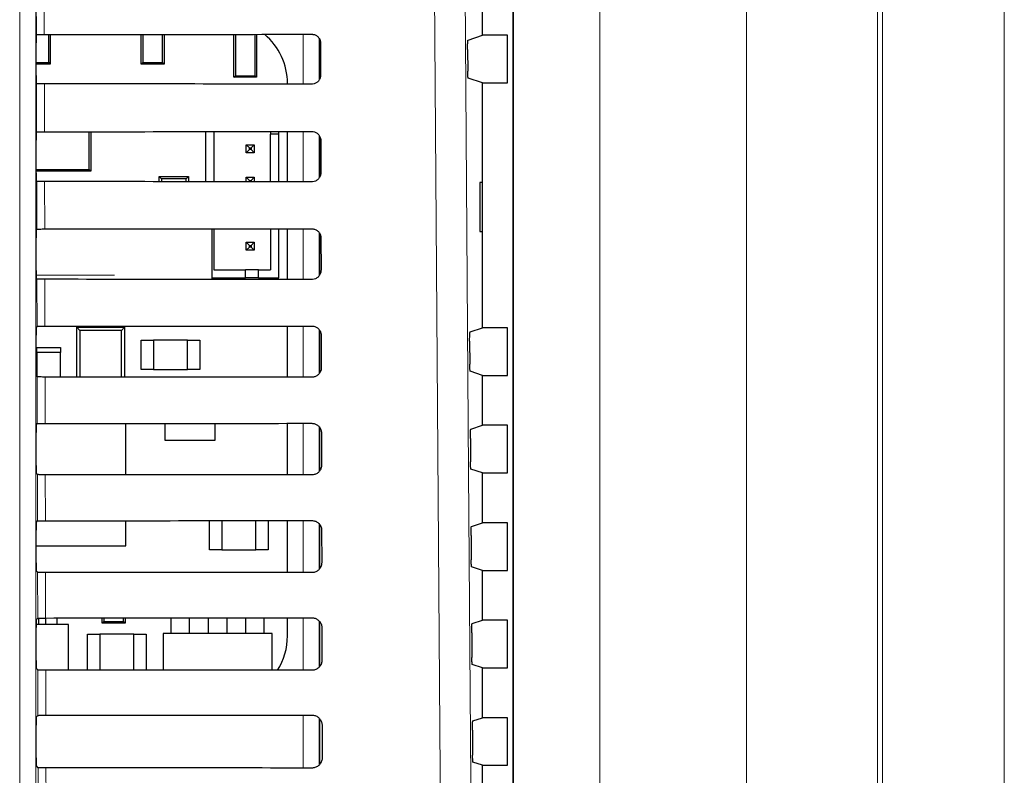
# Model space of a CAD drawing. Header units: millimetres. Extents: x 5 to 418, y 2 to 292.
# Tile 41 of 85: x 114 to 124, y 186 to 194. Entities that reach past the tile are written whole.
import ezdxf

# ---------------------------------------------------------------- set-up
doc = ezdxf.new("R2010")
doc.units = ezdxf.units.MM

msp = doc.modelspace()

# ---------------------------------------------------------------- linework, layer by layer
at = {"color": 7, "linetype": 'Continuous', "lineweight": 18}
for p, q in [((121.3387, 148.246), (121.3387, 198.1329)), ((122.6823, 198.1329), (122.6823, 148.246)), ((122.7355, 148.1927), (122.7355, 198.1329)), ((123.9838, 198.1329), (123.9838, 148.1927)), ((113.8838, 183.2882), (113.8838, 197.2329)), ((114.0505, 197.2329), (114.0505, 183.2882)), ((118.9476, 162.3157), (118.9476, 196.1168)), ((119.8358, 196.1168), (119.8358, 162.3157)), ((114.0548, 193.6675), (114.0516, 195.0332)), ((114.1322, 195.0442), (114.1354, 193.669)), ((116.7903, 193.1603), (116.7903, 193.6709)), ((116.957, 193.626), (116.957, 193.2042)), ((114.0571, 192.6699), (114.056, 193.1637)), ((114.1366, 193.1622), (114.1378, 192.6714)), ((116.7903, 192.158), (116.7903, 192.6733)), ((116.957, 192.63), (116.957, 192.2003)), ((114.0595, 191.6723), (114.0583, 192.1613)), ((114.1389, 192.1599), (114.1401, 191.6737)), ((116.7903, 191.1556), (116.7903, 191.6756)), ((116.957, 191.6341), (116.957, 191.1965)), ((114.0537, 191.199), (114.8562, 191.199)), ((114.0618, 190.6746), (114.0607, 191.159)), ((114.1413, 191.1575), (114.1424, 190.676)), ((116.7903, 190.1533), (116.7903, 190.6779)), ((116.957, 190.6382), (116.957, 190.1926)), ((114.0641, 189.6769), (114.063, 190.1566)), ((114.1436, 190.1552), (114.1447, 189.6784)), ((116.7903, 189.1509), (116.7903, 189.6803)), ((116.957, 189.6424), (116.957, 189.1889)), ((114.0665, 188.6793), (114.0654, 189.1543)), ((114.146, 189.1528), (114.1471, 188.6807)), ((116.7903, 188.1486), (116.7903, 188.6826)), ((116.957, 188.6467), (116.957, 188.1851)), ((114.0688, 187.6816), (114.0677, 188.1519)), ((114.1483, 188.1505), (114.1494, 187.683)), ((116.7903, 187.1463), (116.7903, 187.6849)), ((116.957, 187.651), (116.957, 187.1814)), ((114.0711, 186.6839), (114.0701, 187.1496)), ((114.1507, 187.1482), (114.1517, 186.6854)), ((116.7903, 186.1439), (116.7903, 186.6873)), ((116.957, 186.6544), (116.957, 186.1778)), ((114.0735, 185.6863), (114.0724, 186.1473)), ((114.153, 186.1458), (114.1541, 185.6877))]:
    msp.add_line(p, q, dxfattribs=at)
at = {"color": 7, "linetype": 'Continuous', "lineweight": 25}
for p, q in [((118.9465, 162.3168), (118.9465, 196.1156)), ((118.631, 193.6604), (118.631, 194.172)), ((114.0548, 193.6675), (114.0549, 193.6677)), ((114.1815, 193.3824), (114.1815, 193.6691)), ((114.1976, 193.6691), (114.1976, 193.3662)), ((115.131, 193.3662), (115.131, 193.6697)), ((115.1471, 193.6697), (115.1471, 193.3824)), ((115.3481, 193.3824), (115.3481, 193.6698)), ((115.3643, 193.6698), (115.3643, 193.3662)), ((116.0809, 193.2296), (116.0809, 193.6704)), ((116.0971, 193.6704), (116.0971, 193.2457)), ((116.2981, 193.2457), (116.2981, 193.6705)), ((116.3143, 193.6705), (116.3143, 193.2296)), ((118.4827, 193.611), (118.631, 193.6604)), ((118.8881, 193.6604), (118.631, 193.6604)), ((118.8881, 193.172), (118.8881, 193.6604)), ((114.0534, 193.2481), (114.0534, 193.5843)), ((116.9643, 193.2213), (116.9643, 193.6083)), ((116.9694, 193.5829), (116.9701, 193.2496)), ((118.4784, 193.5166), (118.48, 193.2932)), ((114.0534, 193.3824), (114.1815, 193.3824)), ((114.1976, 193.3662), (114.0534, 193.3662)), ((114.1815, 193.3824), (114.1976, 193.3662)), ((115.131, 193.3662), (115.1471, 193.3824)), ((115.3643, 193.3662), (115.131, 193.3662)), ((115.1471, 193.3824), (115.3481, 193.3824)), ((115.3481, 193.3824), (115.3643, 193.3662)), ((116.0809, 193.2296), (116.0971, 193.2457)), ((116.3143, 193.2296), (116.0809, 193.2296)), ((116.0971, 193.2457), (116.2981, 193.2457)), ((116.2981, 193.2457), (116.3143, 193.2296)), ((118.631, 193.172), (118.4843, 193.2209)), ((114.056, 193.1637), (114.0549, 193.1648)), ((116.6306, 193.1604), (116.6306, 193.1662)), ((118.631, 190.6604), (118.631, 193.172)), ((118.631, 193.172), (118.8881, 193.172)), ((114.0549, 192.6677), (114.0571, 192.6699)), ((114.5967, 192.2839), (114.5967, 192.6716)), ((114.6143, 192.6717), (114.6143, 192.2662)), ((115.7904, 192.6725), (115.7904, 192.1588)), ((115.8738, 192.6725), (115.8738, 192.1587)), ((116.4571, 192.673), (116.4571, 192.6466)), ((116.5404, 192.6466), (116.4571, 192.6466)), ((116.4571, 192.1582), (116.4571, 192.6466)), ((116.5404, 192.6466), (116.5404, 192.6731)), ((116.5404, 192.1582), (116.5404, 192.6466)), ((116.6306, 192.1581), (116.6306, 192.6731)), ((116.9643, 192.2137), (116.9643, 192.6173)), ((114.0534, 192.2481), (114.0534, 192.5843)), ((116.2071, 192.5383), (116.2404, 192.5049)), ((116.2071, 192.5383), (116.2904, 192.5383)), ((116.2071, 192.4549), (116.2071, 192.5383)), ((116.2904, 192.5383), (116.2571, 192.5049)), ((116.2904, 192.5383), (116.2904, 192.4549)), ((116.9717, 192.5829), (116.9725, 192.2496)), ((116.2071, 192.4549), (116.2404, 192.4883)), ((116.2904, 192.4549), (116.2071, 192.4549)), ((116.2404, 192.5049), (116.2571, 192.5049)), ((116.2404, 192.4883), (116.2404, 192.5049)), ((116.2571, 192.4883), (116.2404, 192.4883)), ((116.2571, 192.5049), (116.2571, 192.4883)), ((116.2904, 192.4549), (116.2571, 192.4883)), ((114.0534, 192.2839), (114.5967, 192.2839)), ((114.6143, 192.2662), (114.0534, 192.2662)), ((114.6143, 192.2662), (114.5967, 192.2839)), ((115.3143, 192.1591), (115.3143, 192.2121)), ((115.3378, 192.1885), (115.3143, 192.2121)), ((115.3143, 192.2121), (115.6143, 192.2121)), ((115.6143, 192.2121), (115.5908, 192.1885)), ((115.6143, 192.2121), (115.6143, 192.1589)), ((116.2071, 192.2049), (116.2404, 192.1716)), ((116.2071, 192.2049), (116.2904, 192.2049)), ((116.2071, 192.1585), (116.2071, 192.2049)), ((116.2904, 192.2049), (116.2571, 192.1716)), ((116.2904, 192.2049), (116.2904, 192.1584)), ((114.0583, 192.1613), (114.0549, 192.1648)), ((115.3378, 192.1885), (115.3378, 192.1591)), ((115.5908, 192.1885), (115.3378, 192.1885)), ((115.5908, 192.1589), (115.5908, 192.1885)), ((116.2404, 192.1584), (116.2404, 192.1716)), ((116.2404, 192.1716), (116.2571, 192.1716)), ((116.2571, 192.1716), (116.2571, 192.1584)), ((118.6301, 192.1496), (118.6047, 192.15)), ((118.6047, 192.15), (118.6047, 191.6491)), ((118.6301, 191.6495), (118.6301, 192.1496)), ((114.0549, 191.6677), (114.0595, 191.6723)), ((115.8569, 191.1564), (115.8569, 191.6748)), ((115.8738, 191.6749), (115.8738, 191.2549)), ((116.4571, 191.6753), (116.4571, 191.2549)), ((116.5404, 191.1716), (116.5404, 191.6754)), ((116.6306, 191.1558), (116.6306, 191.6755)), ((116.9643, 191.2063), (116.9643, 191.6232)), ((118.6047, 191.6491), (118.6301, 191.6495)), ((114.0534, 191.2481), (114.0534, 191.5843)), ((116.2071, 191.5383), (116.2404, 191.5049)), ((116.2071, 191.5383), (116.2904, 191.5383)), ((116.2071, 191.4549), (116.2071, 191.5383)), ((116.2404, 191.5049), (116.2571, 191.5049)), ((116.2404, 191.4883), (116.2404, 191.5049)), ((116.2904, 191.5383), (116.2571, 191.5049)), ((116.2571, 191.5049), (116.2571, 191.4883)), ((116.2904, 191.5383), (116.2904, 191.4549)), ((116.974, 191.5829), (116.9748, 191.2496)), ((116.2071, 191.4549), (116.2404, 191.4883)), ((116.2904, 191.4549), (116.2071, 191.4549)), ((116.2571, 191.4883), (116.2404, 191.4883)), ((116.2904, 191.4549), (116.2571, 191.4883)), ((115.8738, 191.2549), (116.1988, 191.2549)), ((116.1988, 191.1716), (116.1988, 191.2549)), ((116.3321, 191.2549), (116.1988, 191.2549)), ((116.3321, 191.1716), (116.3321, 191.2549)), ((116.3321, 191.2549), (116.4571, 191.2549)), ((114.0607, 191.159), (114.0549, 191.1648)), ((115.8569, 191.1716), (116.1988, 191.1716)), ((116.3321, 191.1716), (116.1988, 191.1716)), ((116.3321, 191.1716), (116.5404, 191.1716)), ((114.0549, 190.6677), (114.0618, 190.6746)), ((114.4685, 190.6662), (114.5014, 190.6333)), ((114.4685, 190.155), (114.4685, 190.6662)), ((114.4685, 190.6662), (114.9601, 190.6662)), ((114.5014, 190.6333), (114.5014, 190.155)), ((114.9272, 190.6333), (114.5014, 190.6333)), ((114.5768, 190.6662), (114.5768, 190.6763)), ((114.8518, 190.6662), (114.8518, 190.6765)), ((114.9272, 190.6333), (114.9601, 190.6662)), ((114.9272, 190.1547), (114.9272, 190.6333)), ((114.9601, 190.6662), (114.9601, 190.1547)), ((116.6306, 190.1534), (116.6306, 190.6778)), ((116.9643, 190.2021), (116.9643, 190.6273)), ((118.5038, 190.618), (118.631, 190.6604)), ((118.8881, 190.6604), (118.631, 190.6604)), ((118.8881, 190.172), (118.8881, 190.6604)), ((114.0534, 190.2481), (114.0534, 190.5843)), ((115.131, 190.2329), (115.131, 190.5329)), ((115.131, 190.5329), (115.256, 190.5329)), ((115.256, 190.5329), (115.256, 190.2329)), ((115.606, 190.5329), (115.256, 190.5329)), ((115.606, 190.2329), (115.606, 190.5329)), ((115.606, 190.5329), (115.731, 190.5329)), ((115.731, 190.5329), (115.731, 190.2329)), ((116.9764, 190.5829), (116.9772, 190.2496)), ((118.4995, 190.5237), (118.5012, 190.2861)), ((114.0601, 190.4079), (114.0601, 190.4579)), ((114.0601, 190.4579), (114.3018, 190.4579)), ((114.0601, 190.4079), (114.0601, 190.1595)), ((114.3018, 190.4079), (114.0601, 190.4079)), ((114.3018, 190.4579), (114.3018, 190.4079)), ((114.3018, 190.1551), (114.3018, 190.4079)), ((115.256, 190.2329), (115.131, 190.2329)), ((115.256, 190.2329), (115.606, 190.2329)), ((115.731, 190.2329), (115.606, 190.2329)), ((118.631, 190.172), (118.5054, 190.2138)), ((114.063, 190.1566), (114.0549, 190.1648)), ((118.631, 189.6604), (118.631, 190.172)), ((118.631, 190.172), (118.8881, 190.172)), ((115.3726, 189.6792), (115.3726, 189.5079)), ((115.8893, 189.5079), (115.8893, 189.6795)), ((116.6306, 189.1511), (116.6306, 189.6801)), ((114.0534, 189.2481), (114.0534, 189.5843)), ((114.0549, 189.6677), (114.0641, 189.6769)), ((114.9726, 189.6746), (114.0618, 189.6746)), ((114.9726, 189.1523), (114.9726, 189.6746)), ((116.9643, 189.1983), (116.9643, 189.6314)), ((116.9787, 189.5829), (116.9795, 189.2496)), ((118.5108, 189.6204), (118.631, 189.6604)), ((118.8881, 189.6604), (118.631, 189.6604)), ((118.8881, 189.172), (118.8881, 189.6604)), ((115.3726, 189.5079), (115.8893, 189.5079)), ((118.5065, 189.526), (118.5082, 189.2838)), ((118.631, 189.172), (118.5125, 189.2115)), ((114.0654, 189.1543), (114.0549, 189.1648)), ((118.631, 188.6604), (118.631, 189.172)), ((118.631, 189.172), (118.8881, 189.172)), ((114.0549, 188.6677), (114.0665, 188.6793)), ((114.9726, 188.4246), (114.9726, 188.6812)), ((115.831, 188.3829), (115.831, 188.6818)), ((115.956, 188.6819), (115.956, 188.3829)), ((116.306, 188.3829), (116.306, 188.6822)), ((116.431, 188.6823), (116.431, 188.3829)), ((116.6306, 188.1487), (116.6306, 188.6825)), ((114.0534, 188.2481), (114.0534, 188.5843)), ((116.9643, 188.1945), (116.9643, 188.6355)), ((116.9811, 188.5829), (116.9818, 188.2496)), ((118.5178, 188.6227), (118.631, 188.6604)), ((118.8881, 188.6604), (118.631, 188.6604)), ((118.8881, 188.172), (118.8881, 188.6604)), ((118.5136, 188.5283), (118.5153, 188.2814)), ((114.0534, 188.4246), (114.9726, 188.4246)), ((115.956, 188.3829), (115.831, 188.3829)), ((115.956, 188.3829), (116.306, 188.3829)), ((116.431, 188.3829), (116.306, 188.3829)), ((114.0677, 188.1519), (114.0549, 188.1648)), ((118.631, 188.172), (118.5196, 188.2091)), ((118.631, 187.6604), (118.631, 188.172)), ((118.631, 188.172), (118.8881, 188.172)), ((114.0549, 187.6677), (114.0688, 187.6816)), ((114.0793, 187.615), (114.0793, 187.6822)), ((114.1526, 187.615), (114.1526, 187.683)), ((114.2693, 187.615), (114.2693, 187.6831)), ((114.731, 187.6296), (114.731, 187.6834)), ((114.7471, 187.6834), (114.7471, 187.6457)), ((114.9481, 187.6457), (114.9481, 187.6835)), ((114.9643, 187.6835), (114.9643, 187.6296)), ((115.436, 187.5246), (115.436, 187.6839)), ((115.626, 187.5246), (115.626, 187.684)), ((115.8193, 187.5246), (115.8193, 187.6841)), ((116.0093, 187.6843), (116.0093, 187.5246)), ((116.2026, 187.5246), (116.2026, 187.6844)), ((116.3926, 187.5246), (116.3926, 187.6846)), ((116.6306, 187.4996), (116.6306, 187.6848)), ((118.5249, 187.6251), (118.631, 187.6604)), ((118.8881, 187.6604), (118.631, 187.6604)), ((118.8881, 187.172), (118.8881, 187.6604)), ((114.0534, 187.2481), (114.0534, 187.5843)), ((114.3851, 187.615), (114.0535, 187.615)), ((114.3851, 187.148), (114.3851, 187.615)), ((114.731, 187.6296), (114.7471, 187.6457)), ((114.9643, 187.6296), (114.731, 187.6296)), ((114.7471, 187.6457), (114.9481, 187.6457)), ((114.9481, 187.6457), (114.9643, 187.6296)), ((116.9643, 187.1907), (116.9643, 187.6397)), ((116.9834, 187.5829), (116.9842, 187.2496)), ((114.581, 187.1479), (114.581, 187.5162)), ((114.581, 187.5162), (114.706, 187.5162)), ((115.056, 187.5162), (114.706, 187.5162)), ((114.706, 187.5162), (114.706, 187.1478)), ((115.056, 187.1476), (115.056, 187.5162)), ((115.056, 187.5162), (115.181, 187.5162)), ((115.181, 187.5162), (115.181, 187.1475)), ((116.4726, 187.5246), (115.356, 187.5246)), ((115.356, 187.5246), (115.356, 187.1474)), ((116.4726, 187.1465), (116.4726, 187.5246)), ((118.5206, 187.5307), (118.5224, 187.2791)), ((114.0701, 187.1496), (114.0549, 187.1648)), ((118.631, 187.172), (118.5266, 187.2068)), ((118.631, 186.6604), (118.631, 187.172)), ((118.631, 187.172), (118.8881, 187.172)), ((114.0549, 186.6677), (114.0711, 186.6839)), ((118.5319, 186.6274), (118.631, 186.6604)), ((118.8881, 186.6604), (118.631, 186.6604)), ((118.8881, 186.172), (118.8881, 186.6604)), ((114.0534, 186.2481), (114.0534, 186.5843)), ((116.9643, 186.1869), (116.9643, 186.644)), ((116.9857, 186.5829), (116.9865, 186.2496)), ((118.5276, 186.533), (118.5294, 186.2767)), ((114.0724, 186.1473), (114.0549, 186.1648)), ((118.631, 186.172), (118.5337, 186.2044)), ((118.631, 185.6604), (118.631, 186.172)), ((118.631, 186.172), (118.8881, 186.172))]:
    msp.add_line(p, q, dxfattribs=at)
at = {"color": 7, "linetype": 'Continuous', "lineweight": 18, "flags": 128}
for points in [[(118.2171, 183.2504), (118.2124, 183.9111), (118.1937, 186.5539), (118.1337, 195.0442)], [(118.4477, 195.0884), (118.4892, 189.1894), (118.5308, 183.2946)]]:
    msp.add_lwpolyline(points, dxfattribs=at)
at = {"color": 7, "linetype": 'Continuous', "lineweight": 25}
for centre, start, end in [((115.9698, 193.1662), 0, 49.75074), ((115.9698, 187.4996), 327.70444, 0)]:
    msp.add_arc(centre, 0.6608, start, end, dxfattribs=at)
for centre, major_axis, start_param, end_param in [((114.0549, 193.5843), (0, 0.0833), 0.0529039, 1.5707963), ((108.631, 196.5802), (166.8688, 0), 4.7453818, 4.7618492), ((114.0549, 193.2481), (0, 0.0833), 1.5707963, 3.1241394), ((108.631, 190.2658), (166.0239, 0), 1.5210842, 1.5376284), ((114.0549, 192.5843), (0, 0.0833), 0.0174533, 1.5707963), ((108.631, 195.5802), (166.735, 0), 4.7454223, 4.7618889), ((114.0549, 192.2481), (0, 0.0833), 1.5707963, 3.1241394), ((108.631, 189.2658), (165.8901, 0), 1.5210441, 1.5375875), ((114.0549, 191.5843), (0, 0.0833), 0.0174533, 1.5707963), ((108.631, 194.5802), (166.6012, 0), 4.7454628, 4.7619287), ((114.0549, 191.2481), (0, 0.0833), 1.5707963, 3.1241394), ((108.631, 188.2658), (165.7563, 0), 1.5210039, 1.5375466), ((114.0549, 190.5843), (0, 0.0833), 0.0174533, 1.5707963), ((108.631, 193.5801), (166.4674, 0), 4.7455034, 4.7619686), ((114.0549, 190.2481), (0, 0.0833), 1.5707963, 3.1241394), ((108.631, 187.2658), (165.6225, 0), 1.5209636, 1.5375056), ((108.631, 192.5801), (166.3336, 0), 4.7455441, 4.7620085), ((114.0549, 189.5843), (0, 0.0833), 0.0174533, 1.5707963), ((114.0549, 189.2481), (0, 0.0833), 1.5707963, 3.1241394), ((108.631, 186.2658), (165.4887, 0), 1.5209233, 1.5374645), ((108.631, 191.5801), (166.1998, 0), 4.7455848, 4.7620484), ((114.0549, 188.5843), (0, 0.0833), 0.0174533, 1.5707963), ((114.0549, 188.2481), (0, 0.0833), 1.5707963, 3.1241394), ((108.631, 185.2658), (165.3549, 0), 1.5208829, 1.5374234), ((114.0549, 187.5843), (0, 0.0833), 0.0174533, 1.5707963), ((108.631, 190.5801), (166.066, 0), 4.7456256, 4.7620885), ((114.0549, 187.2481), (0, 0.0833), 1.5707963, 3.1241394), ((108.631, 184.2658), (165.2211, 0), 1.5208425, 1.5373821), ((114.0549, 186.5843), (0, 0.0833), 0.0174533, 1.5707963), ((108.631, 189.5801), (165.9322, 0), 4.7456664, 4.7621286), ((114.0549, 186.2481), (0, 0.0833), 1.5707963, 3.1241394), ((108.631, 183.2658), (165.0873, 0), 1.5208019, 1.5373409)]:
    msp.add_ellipse(centre, major_axis=major_axis, ratio=0.0174551, start_param=start_param, end_param=end_param, dxfattribs=at)
for points, knots in [([(114.0549, 193.6677), (114.0561, 193.6678), (114.0586, 193.6681), (114.073, 193.6685), (114.0947, 193.6689), (114.117, 193.669), (114.1309, 193.669), (114.1354, 193.669)], [0, 0, 0, 0, 0.20525885, 0.43418112, 0.6624014, 0.88916262, 1, 1, 1, 1]), ([(116.881, 193.671), (116.8847, 193.6709), (116.8983, 193.6704), (116.9212, 193.6632), (116.9455, 193.6456), (116.9626, 193.6207), (116.9689, 193.5984), (116.9693, 193.5857), (116.9694, 193.5829)], [0, 0, 0, 0, 0.0812528, 0.2934296, 0.5069011, 0.7224904, 0.9396889, 1, 1, 1, 1]), ([(118.4784, 193.5166), (118.4784, 193.526), (118.4784, 193.5447), (118.4789, 193.5712), (118.4799, 193.5927), (118.4812, 193.6077), (118.4822, 193.6099), (118.4827, 193.611)], [0, 0, 0, 0, 0.198384, 0.3967568, 0.5954998, 0.7953107, 1, 1, 1, 1]), ([(116.9701, 193.2496), (116.97, 193.2456), (116.9694, 193.2316), (116.9619, 193.2081), (116.9437, 193.1835), (116.9183, 193.1666), (116.8961, 193.1606), (116.8836, 193.1603), (116.881, 193.1602)], [0, 0, 0, 0, 0.0857051, 0.3026079, 0.518156, 0.7315729, 0.9434386, 1, 1, 1, 1]), ([(118.4843, 193.2209), (118.4838, 193.222), (118.4828, 193.2242), (118.4815, 193.2391), (118.4805, 193.2608), (118.4801, 193.2804), (118.48, 193.2914), (118.48, 193.2932)], [0, 0, 0, 0, 0.239263, 0.4785504, 0.7171327, 0.9542801, 1, 1, 1, 1]), ([(114.1366, 193.1622), (114.1273, 193.1622), (114.1088, 193.1623), (114.0845, 193.1625), (114.0663, 193.1629), (114.0574, 193.1633), (114.0564, 193.1636), (114.056, 193.1637)], [0, 0, 0, 0, 0.2187771, 0.43751, 0.6574786, 0.8798632, 1, 1, 1, 1]), ([(114.0571, 192.6699), (114.0582, 192.6701), (114.0604, 192.6704), (114.0754, 192.6709), (114.0971, 192.6712), (114.1193, 192.6713), (114.1332, 192.6714), (114.1378, 192.6714)], [0, 0, 0, 0, 0.2236181, 0.4472597, 0.6702154, 0.8917458, 1, 1, 1, 1]), ([(116.881, 192.6733), (116.885, 192.6732), (116.8991, 192.6726), (116.9227, 192.6651), (116.9475, 192.6469), (116.965, 192.6212), (116.9712, 192.5985), (116.9716, 192.5856), (116.9717, 192.5829)], [0, 0, 0, 0, 0.08471943, 0.29692092, 0.51042792, 0.72605262, 0.94327085, 1, 1, 1, 1]), ([(116.9725, 192.2496), (116.9723, 192.2453), (116.9717, 192.2308), (116.9638, 192.2066), (116.945, 192.1815), (116.9189, 192.1642), (116.8962, 192.1583), (116.8835, 192.158), (116.881, 192.1579)], [0, 0, 0, 0, 0.0890994, 0.3059785, 0.521493, 0.7348782, 0.9467284, 1, 1, 1, 1]), ([(114.1389, 192.1599), (114.1297, 192.1599), (114.1112, 192.1599), (114.0868, 192.1602), (114.0687, 192.1606), (114.0597, 192.161), (114.0587, 192.1612), (114.0583, 192.1613)], [0, 0, 0, 0, 0.2187831, 0.4375218, 0.6574965, 0.8798873, 1, 1, 1, 1]), ([(114.0595, 191.6723), (114.0606, 191.6724), (114.0628, 191.6728), (114.0777, 191.6732), (114.0994, 191.6735), (114.1216, 191.6737), (114.1355, 191.6737), (114.1401, 191.6737)], [0, 0, 0, 0, 0.22362406, 0.44727153, 0.67023317, 0.89176936, 1, 1, 1, 1]), ([(116.881, 191.6757), (116.8852, 191.6755), (116.8999, 191.6749), (116.9242, 191.667), (116.9496, 191.6481), (116.9674, 191.6218), (116.9736, 191.5985), (116.974, 191.5855), (116.974, 191.5829)], [0, 0, 0, 0, 0.08800802, 0.30023343, 0.51377452, 0.72943297, 0.94666984, 1, 1, 1, 1]), ([(116.9748, 191.2496), (116.9746, 191.2451), (116.974, 191.23), (116.9657, 191.2051), (116.9462, 191.1794), (116.9194, 191.1619), (116.8963, 191.1559), (116.8834, 191.1556), (116.881, 191.1555)], [0, 0, 0, 0, 0.0923202, 0.3091766, 0.5246593, 0.7380145, 0.9498505, 1, 1, 1, 1]), ([(114.1413, 191.1575), (114.132, 191.1576), (114.1135, 191.1576), (114.0892, 191.1579), (114.071, 191.1582), (114.0621, 191.1586), (114.061, 191.1589), (114.0607, 191.159)], [0, 0, 0, 0, 0.218789, 0.4375337, 0.6575145, 0.8799115, 1, 1, 1, 1]), ([(114.0618, 190.6746), (114.0629, 190.6748), (114.0651, 190.6751), (114.0801, 190.6755), (114.1017, 190.6759), (114.124, 190.676), (114.1379, 190.676), (114.1424, 190.676)], [0, 0, 0, 0, 0.22363, 0.4472834, 0.6702509, 0.891793, 1, 1, 1, 1]), ([(116.881, 190.678), (116.8855, 190.6778), (116.9007, 190.6772), (116.9257, 190.6689), (116.9516, 190.6494), (116.9697, 190.6223), (116.976, 190.5986), (116.9763, 190.5854), (116.9764, 190.5829)], [0, 0, 0, 0, 0.09113201, 0.30338058, 0.51695441, 0.73264508, 0.94989961, 1, 1, 1, 1]), ([(118.4995, 190.5237), (118.4995, 190.533), (118.4994, 190.5517), (118.5, 190.5783), (118.501, 190.5997), (118.5023, 190.6147), (118.5033, 190.6169), (118.5038, 190.618)], [0, 0, 0, 0, 0.1983758, 0.3967405, 0.5954771, 0.7952868, 1, 1, 1, 1]), ([(118.5054, 190.2138), (118.505, 190.2149), (118.504, 190.2171), (118.5027, 190.2321), (118.5017, 190.2537), (118.5013, 190.2733), (118.5012, 190.2843), (118.5012, 190.2861)], [0, 0, 0, 0, 0.2392719, 0.4785682, 0.717156, 0.9543017, 1, 1, 1, 1]), ([(116.9772, 190.2496), (116.977, 190.2448), (116.9763, 190.2292), (116.9676, 190.2035), (116.9475, 190.1773), (116.92, 190.1595), (116.8964, 190.1535), (116.8833, 190.1533), (116.881, 190.1532)], [0, 0, 0, 0, 0.0953804, 0.3122153, 0.5276676, 0.7409947, 0.9528176, 1, 1, 1, 1]), ([(114.1436, 190.1552), (114.1344, 190.1552), (114.1158, 190.1553), (114.0915, 190.1555), (114.0733, 190.1559), (114.0644, 190.1563), (114.0634, 190.1565), (114.063, 190.1566)], [0, 0, 0, 0, 0.218795, 0.4375456, 0.6575325, 0.8799357, 1, 1, 1, 1]), ([(114.0641, 189.6769), (114.0652, 189.6771), (114.0674, 189.6774), (114.0824, 189.6779), (114.1041, 189.6782), (114.1263, 189.6783), (114.1402, 189.6784), (114.1447, 189.6784)], [0, 0, 0, 0, 0.2236359, 0.4472952, 0.6702687, 0.8918166, 1, 1, 1, 1]), ([(116.881, 189.6803), (116.8858, 189.6801), (116.9015, 189.6794), (116.9272, 189.6707), (116.9537, 189.6507), (116.9721, 189.6228), (116.9783, 189.5987), (116.9787, 189.5853), (116.9787, 189.5829)], [0, 0, 0, 0, 0.0941035, 0.3063745, 0.5199798, 0.7357013, 0.9529725, 1, 1, 1, 1]), ([(118.5065, 189.526), (118.5065, 189.5354), (118.5065, 189.5541), (118.507, 189.5806), (118.508, 189.602), (118.5093, 189.617), (118.5103, 189.6193), (118.5108, 189.6204)], [0, 0, 0, 0, 0.1983731, 0.396735, 0.5954695, 0.7952788, 1, 1, 1, 1]), ([(118.5125, 189.2115), (118.512, 189.2126), (118.511, 189.2148), (118.5097, 189.2297), (118.5087, 189.2514), (118.5083, 189.271), (118.5083, 189.282), (118.5082, 189.2838)], [0, 0, 0, 0, 0.2392748, 0.4785741, 0.7171638, 0.954309, 1, 1, 1, 1]), ([(116.9795, 189.2496), (116.9793, 189.2445), (116.9786, 189.2284), (116.9695, 189.202), (116.9488, 189.1753), (116.9205, 189.1571), (116.8964, 189.1512), (116.8832, 189.1509), (116.881, 189.1509)], [0, 0, 0, 0, 0.09829199, 0.31510617, 0.53052973, 0.74383015, 0.95564097, 1, 1, 1, 1]), ([(114.146, 189.1528), (114.1367, 189.1529), (114.1182, 189.1529), (114.0939, 189.1532), (114.0757, 189.1536), (114.0668, 189.154), (114.0657, 189.1542), (114.0654, 189.1543)], [0, 0, 0, 0, 0.2188009, 0.4375576, 0.6575505, 0.87996, 1, 1, 1, 1]), ([(114.0665, 188.6793), (114.0676, 188.6794), (114.0698, 188.6798), (114.0847, 188.6802), (114.1064, 188.6805), (114.1286, 188.6807), (114.1425, 188.6807), (114.1471, 188.6807)], [0, 0, 0, 0, 0.2236419, 0.4473071, 0.6702865, 0.8918403, 1, 1, 1, 1]), ([(116.881, 188.6827), (116.886, 188.6824), (116.9022, 188.6817), (116.9287, 188.6726), (116.9558, 188.652), (116.9745, 188.6234), (116.9807, 188.5988), (116.981, 188.5852), (116.9811, 188.5829)], [0, 0, 0, 0, 0.09693352, 0.30922623, 0.52286178, 0.73861272, 0.95589988, 1, 1, 1, 1]), ([(118.5136, 188.5283), (118.5135, 188.5377), (118.5135, 188.5564), (118.5141, 188.583), (118.515, 188.6044), (118.5163, 188.6194), (118.5173, 188.6216), (118.5178, 188.6227)], [0, 0, 0, 0, 0.1983704, 0.3967295, 0.5954618, 0.7952707, 1, 1, 1, 1]), ([(118.5196, 188.2091), (118.5191, 188.2102), (118.5181, 188.2124), (118.5168, 188.2274), (118.5158, 188.249), (118.5154, 188.2686), (118.5153, 188.2796), (118.5153, 188.2814)], [0, 0, 0, 0, 0.2392778, 0.4785801, 0.7171716, 0.9543162, 1, 1, 1, 1]), ([(116.9818, 188.2496), (116.9816, 188.2443), (116.9808, 188.2276), (116.9714, 188.2005), (116.9501, 188.1732), (116.921, 188.1547), (116.8965, 188.1488), (116.8831, 188.1486), (116.881, 188.1485)], [0, 0, 0, 0, 0.1010655, 0.3178599, 0.533256, 0.7465312, 0.9583308, 1, 1, 1, 1]), ([(114.1483, 188.1505), (114.139, 188.1505), (114.1205, 188.1506), (114.0962, 188.1508), (114.078, 188.1512), (114.0691, 188.1516), (114.0681, 188.1519), (114.0677, 188.1519)], [0, 0, 0, 0, 0.21880692, 0.43756952, 0.6575686, 0.87998425, 1, 1, 1, 1]), ([(114.0688, 187.6816), (114.0699, 187.6818), (114.0721, 187.6821), (114.0871, 187.6825), (114.1087, 187.6829), (114.131, 187.683), (114.1448, 187.683), (114.1494, 187.683)], [0, 0, 0, 0, 0.2236478, 0.447319, 0.6703044, 0.8918641, 1, 1, 1, 1]), ([(116.881, 187.685), (116.8863, 187.6848), (116.903, 187.684), (116.9302, 187.6745), (116.9578, 187.6533), (116.9768, 187.6239), (116.983, 187.5988), (116.9834, 187.5851), (116.9834, 187.5829)], [0, 0, 0, 0, 0.09963192, 0.31194565, 0.52561033, 0.74138949, 0.95869177, 1, 1, 1, 1]), ([(118.5206, 187.5307), (118.5206, 187.54), (118.5205, 187.5588), (118.5211, 187.5853), (118.5221, 187.6067), (118.5234, 187.6217), (118.5244, 187.6239), (118.5249, 187.6251)], [0, 0, 0, 0, 0.19836763, 0.39672403, 0.59545419, 0.79526265, 1, 1, 1, 1]), ([(118.5266, 187.2068), (118.5261, 187.2079), (118.5252, 187.2101), (118.5238, 187.225), (118.5229, 187.2467), (118.5225, 187.2663), (118.5224, 187.2773), (118.5224, 187.2791)], [0, 0, 0, 0, 0.2392808, 0.4785861, 0.7171794, 0.9543235, 1, 1, 1, 1]), ([(116.9842, 187.2496), (116.9839, 187.244), (116.9831, 187.2268), (116.9733, 187.199), (116.9514, 187.1712), (116.9216, 187.1524), (116.8966, 187.1465), (116.8831, 187.1462), (116.881, 187.1462)], [0, 0, 0, 0, 0.1037105, 0.3204859, 0.5358558, 0.7491071, 0.9608965, 1, 1, 1, 1]), ([(114.1507, 187.1482), (114.1414, 187.1482), (114.1229, 187.1482), (114.0985, 187.1485), (114.0804, 187.1489), (114.0714, 187.1493), (114.0704, 187.1495), (114.0701, 187.1496)], [0, 0, 0, 0, 0.2188129, 0.4375815, 0.6575867, 0.8800086, 1, 1, 1, 1]), ([(114.0711, 186.6839), (114.0722, 186.6841), (114.0744, 186.6844), (114.0894, 186.6849), (114.1111, 186.6852), (114.1333, 186.6853), (114.1472, 186.6854), (114.1517, 186.6854)], [0, 0, 0, 0, 0.2236538, 0.447331, 0.6703222, 0.8918878, 1, 1, 1, 1]), ([(116.881, 186.6873), (116.8866, 186.6871), (116.9038, 186.6863), (116.9317, 186.6764), (116.9599, 186.6546), (116.9792, 186.6244), (116.9854, 186.5989), (116.9857, 186.585), (116.9857, 186.5829)], [0, 0, 0, 0, 0.1022077, 0.3145418, 0.5282346, 0.7440408, 0.9613575, 1, 1, 1, 1]), ([(118.5276, 186.533), (118.5276, 186.5424), (118.5276, 186.5611), (118.5281, 186.5876), (118.5291, 186.6091), (118.5304, 186.6241), (118.5314, 186.6263), (118.5319, 186.6274)], [0, 0, 0, 0, 0.19836488, 0.39671852, 0.59544652, 0.79525457, 1, 1, 1, 1]), ([(116.9865, 186.2496), (116.9862, 186.2437), (116.9854, 186.226), (116.9752, 186.1975), (116.9527, 186.1691), (116.9221, 186.15), (116.8967, 186.1441), (116.883, 186.1439), (116.881, 186.1438)], [0, 0, 0, 0, 0.1062358, 0.3229931, 0.5383379, 0.7515666, 0.9633463, 1, 1, 1, 1]), ([(118.5337, 186.2044), (118.5332, 186.2055), (118.5322, 186.2077), (118.5309, 186.2227), (118.5299, 186.2443), (118.5295, 186.2639), (118.5294, 186.2749), (118.5294, 186.2767)], [0, 0, 0, 0, 0.23928377, 0.4785921, 0.71718725, 0.95433079, 1, 1, 1, 1]), ([(114.153, 186.1458), (114.1437, 186.1458), (114.1252, 186.1459), (114.1009, 186.1461), (114.0827, 186.1465), (114.0738, 186.1469), (114.0728, 186.1472), (114.0724, 186.1473)], [0, 0, 0, 0, 0.2188189, 0.4375935, 0.6576048, 0.880033, 1, 1, 1, 1])]:
    msp.add_open_spline(points, degree=3, knots=knots, dxfattribs=at)

doc.saveas('drawing.dxf')
